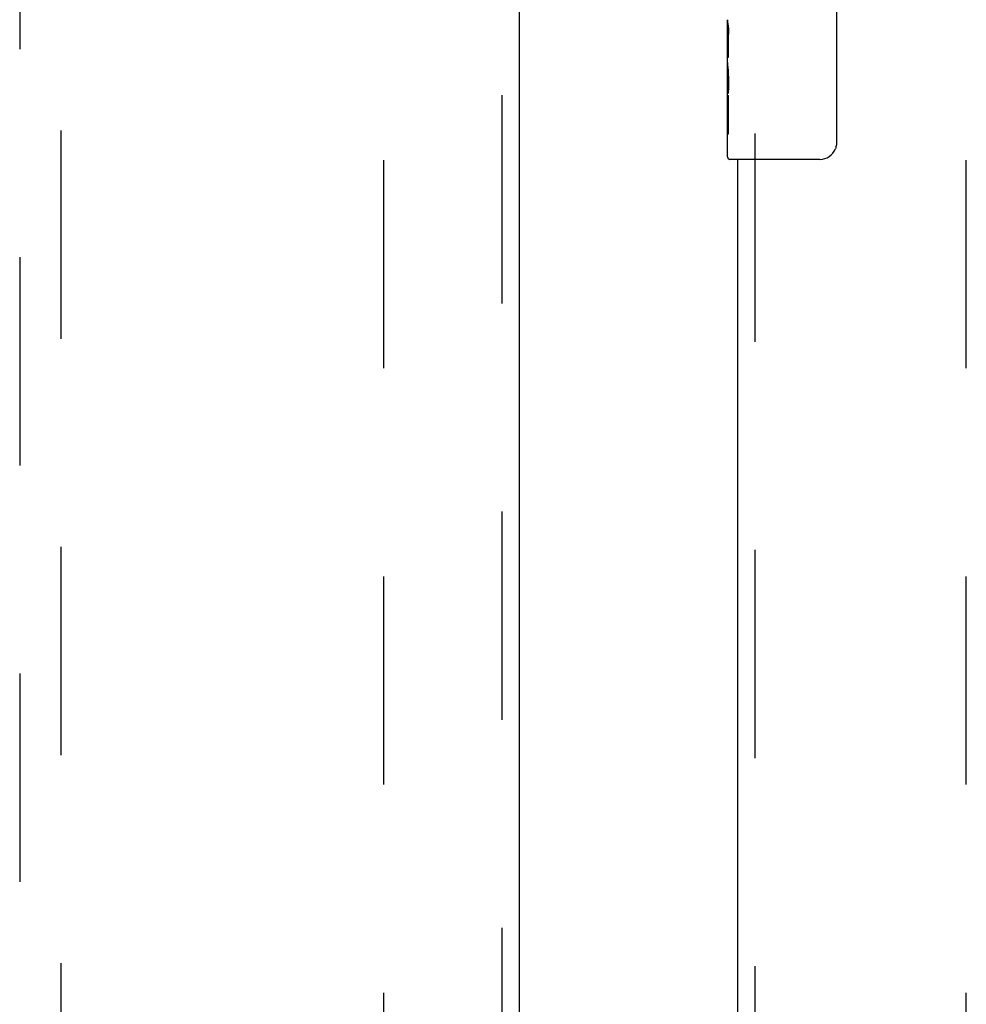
# Model space of a CAD drawing. Header units: inches. Extents: x 0 to 227, y 0 to 147.
# Tile 58 of 78: x 74.94 to 80.63, y 78.18 to 84.09. Entities that reach past the tile are written whole.
import ezdxf

# ---------------------------------------------------------------- set-up
doc = ezdxf.new("R2010")
doc.units = ezdxf.units.IN
doc.header["$LTSCALE"] = 12.505625
doc.header["$MEASUREMENT"] = 0
doc.linetypes.add('HIDDEN', pattern=[0.2, 0.1, -0.1])
for name, color, linetype in [('DEFAULT_2', 8, 'HIDDEN'), ('LEFTHAND_DOOR_ASSEMBLY', 7, 'CONTINUOUS'), ('RIGHTHAND_DOOR_ASSEMBLY', 7, 'CONTINUOUS')]:
    doc.layers.add(name, color=color, linetype=linetype)

msp = doc.modelspace()

# ---------------------------------------------------------------- linework, layer by layer
at = {"layer": 'DEFAULT_2', "color": 8, "linetype": 'HIDDEN'}
for p, q in [((77.1293, 44.4806), (77.1293, 105.5226)), ((80.6293, 44.4806), (80.6293, 105.5226))]:
    msp.add_line(p, q, dxfattribs=at)
at = {"layer": 'LEFTHAND_DOOR_ASSEMBLY', "color": 8, "linetype": 'HIDDEN'}
for p, q in [((77.8378, 106.1476), (77.8378, 43.8556)), ((74.9418, 105.1741), (74.9418, 77.1724)), ((75.1918, 77.1724), (75.1918, 105.1741))]:
    msp.add_line(p, q, dxfattribs=at)
at = {"layer": 'LEFTHAND_DOOR_ASSEMBLY', "color": 3, "linetype": 'Continuous'}
msp.add_line((77.9418, 106.1476), (77.9418, 43.8556), dxfattribs=at)
at = {"layer": 'RIGHTHAND_DOOR_ASSEMBLY', "color": 7, "linetype": 'Continuous'}
for p, q in [((79.8492, 84.1516), (79.8492, 83.3516)), ((79.1943, 83.8332), (79.1943, 84.0902)), ((79.2, 84.0346), (79.1943, 84.0346)), ((79.2012, 83.8668), (79.2012, 84.0031)), ((79.1943, 83.8668), (79.2012, 83.8668)), ((79.1943, 83.2666), (79.1943, 83.8304)), ((79.1958, 83.8039), (79.1943, 83.8039)), ((79.1957, 83.806), (79.1975, 83.784)), ((79.1943, 83.6722), (79.2002, 83.6722)), ((79.1943, 83.6362), (79.2012, 83.6362)), ((79.2012, 83.4058), (79.2012, 83.6362)), ((79.1943, 83.5733), (79.2012, 83.5733)), ((79.1943, 83.4058), (79.2012, 83.4058)), ((79.7493, 83.2516), (79.2093, 83.2516))]:
    msp.add_line(p, q, dxfattribs=at)
at = {"layer": 'RIGHTHAND_DOOR_ASSEMBLY', "color": 8, "linetype": 'HIDDEN'}
msp.add_line((79.3583, 83.4066), (79.3583, 66.5966), dxfattribs=at)
at = {"layer": 'RIGHTHAND_DOOR_ASSEMBLY', "color": 3, "linetype": 'Continuous'}
msp.add_line((79.2543, 83.2516), (79.2543, 66.7516), dxfattribs=at)
at = {"layer": 'RIGHTHAND_DOOR_ASSEMBLY', "color": 7, "linetype": 'Continuous'}
for points in [[(79.1943, 84.0909), (79.1944, 84.0872), (79.1948, 84.0826), (79.1954, 84.0772), (79.197, 84.064)], [(79.197, 84.064), (79.1979, 84.0564), (79.1988, 84.0483), (79.1996, 84.0397)], [(79.1996, 84.0397), (79.2003, 84.0308), (79.2008, 84.0217), (79.2011, 84.0125), (79.2012, 84.0031)], [(79.1943, 83.8332), (79.1944, 83.825), (79.1949, 83.816), (79.1957, 83.806)], [(79.1975, 83.784), (79.1985, 83.7723), (79.1994, 83.7602), (79.2001, 83.7478), (79.2007, 83.7352), (79.2011, 83.7225), (79.2012, 83.7096), (79.2011, 83.6968), (79.2007, 83.684), (79.2001, 83.6715), (79.1994, 83.6592), (79.1985, 83.6472)], [(79.8492, 83.3516), (79.849, 83.3453), (79.8484, 83.3391), (79.8475, 83.333), (79.8462, 83.327), (79.8445, 83.3211), (79.8425, 83.3155)]]:
    msp.add_lwpolyline(points, dxfattribs=at)
for centre, radius, start, end in [((79.7493, 83.3516), 0.1, 270, 338.79459), ((79.2093, 83.2666), 0.015, 180, 270)]:
    msp.add_arc(centre, radius, start, end, dxfattribs=at)
msp.add_ellipse((79.4573, 83.6676), major_axis=(0.263, 0), ratio=0.432808, start_param=3.141593, end_param=3.321581, dxfattribs=at)

doc.saveas('drawing.dxf')
